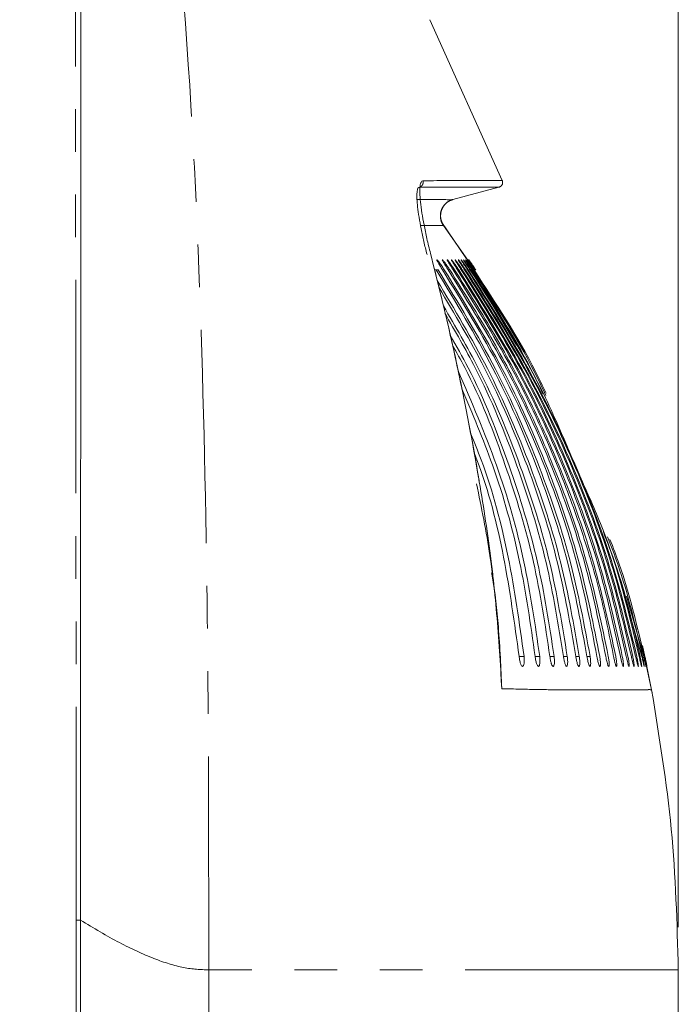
# Model space of a CAD drawing. Header units: millimetres. Extents: x 19 to 844, y 7 to 552.
# Tile 33 of 36: x 758 to 778, y 339 to 368. Entities that reach past the tile are written whole.
import ezdxf

# ---------------------------------------------------------------- set-up
doc = ezdxf.new("R2010")
doc.units = ezdxf.units.MM
doc.linetypes.add('PHANTOM', pattern=[12.7, 6.35, -1.27, 1.27, -1.27, 1.27, -1.27])
doc.styles.add('SLDTEXTSTYLE0', font='TXT', dxfattribs={"width": 0.75})
doc.dimstyles.new('SLDDIMSTYLE0', dxfattribs={"dimtxt": 3.5, "dimasz": 3.302, "dimexe": 0, "dimexo": 0.0625, "dimgap": 0.875, "dimtad": 0, "dimtih": 1, "dimtoh": 1, "dimdec": 1, "dimlfac": 2, "dimrnd": 1e-09, "dimzin": 12, "dimdsep": 46, "dimtxsty": 'SLDTEXTSTYLE0', "dimsah": 1, "dimcen": 0.09, "dimadec": 0, "dimazin": 3, "dimtfac": 1, "dimtdec": 1, "dimtofl": 0, "dimtmove": 0, "dimatfit": 3, "dimfxl": 0, "dimfrac": 2, "dimtolj": 1, "dimtzin": 12, "dimarcsym": 0})

# ---------------------------------------------------------------- blocks, each defined once
blk = doc.blocks.new('_D_6')
at = {"color": 7, "linetype": 'Continuous', "lineweight": 0}
for p, q in [((753.814, 383.728), (753.814, 399.774)), ((777.564, 340.993), (777.564, 399.774)), ((753.814, 396.774), (748.048, 396.774)), ((777.564, 396.774), (753.814, 396.774))]:
    blk.add_line(p, q, dxfattribs=at)
for points in [[(753.814, 396.774), (757.116, 396.266), (757.116, 397.282)], [(777.564, 396.774), (774.262, 397.282), (774.262, 396.266)]]:
    blk.add_solid(points, dxfattribs=at)
at = {"color": 7, "linetype": 'Continuous', "lineweight": 0, "insert": (738.997, 398.507), "char_height": 3.5, "attachment_point": 1, "style": 'SLDTEXTSTYLE0'}
blk.add_mtext('47.5', dxfattribs=at)

msp = doc.modelspace()

# ---------------------------------------------------------------- linework, layer by layer
at = {"color": 8, "linetype": 'PHANTOM', "lineweight": 0}
for p, q in [((759.641, 341.202), (759.603, 382.2)), ((770.848, 362.64), (772.223, 363.009)), ((772.223, 363.009), (772.223, 363.009)), ((770.413, 360.552), (770.305, 360.552)), ((772.971, 349.052), (772.824, 349.052)), ((773.437, 349.052), (773.301, 349.052)), ((773.866, 349.052), (773.74, 349.052)), ((774.258, 349.052), (774.144, 349.052)), ((774.615, 349.052), (774.511, 349.052)), ((774.937, 349.052), (774.844, 349.052)), ((759.641, 341.202), (759.641, 271.404)), ((763.584, 339.722), (763.584, 272.973))]:
    msp.add_line(p, q, dxfattribs=at)
at = {"color": 7, "linetype": 'Continuous', "lineweight": 15}
for p, q in [((759.775, 382.2), (759.767, 341.203)), ((770.168, 367.988), (772.324, 363.209)), ((772.223, 363.009), (770.848, 362.64)), ((770.851, 362.641), (770.848, 362.64)), ((771.259, 360.883), (770.507, 361.992)), ((770.574, 361.867), (770.575, 361.866)), ((771.294, 360.841), (770.575, 361.866)), ((770.579, 361.87), (770.579, 361.87)), ((772.744, 358.307), (771.421, 360.552)), ((772.429, 358.917), (771.463, 360.552)), ((772.74, 358.561), (771.487, 360.552)), ((776.478, 349.052), (775.749, 351.584)), ((776.533, 349.052), (776.017, 350.839)), ((776.494, 349.372), (776.566, 349.052)), ((776.554, 349.081), (776.494, 349.372)), ((776.782, 347.966), (776.619, 348.75)), ((776.767, 348.054), (776.622, 348.752)), ((776.768, 348.054), (776.768, 348.054)), ((759.767, 341.203), (759.767, 271.404)), ((777.564, 339.723), (777.564, 272.972))]:
    msp.add_line(p, q, dxfattribs=at)
at = {"color": 8, "linetype": 'PHANTOM', "lineweight": 0}
for points, knots in [([(763.584, 339.722), (763.583, 342.989), (763.579, 349.522), (763.386, 359.319), (762.903, 369.111), (762.14, 375.6), (761.758, 378.845)], [0, 0, 0, 0, 0.250014, 0.500009, 0.750009, 1, 1, 1, 1]), ([(769.86, 363.012), (769.877, 363.019), (769.905, 363.03), (769.933, 363.058), (769.951, 363.084), (769.963, 363.113), (769.972, 363.152), (769.966, 363.182), (769.962, 363.201)], [0, 0, 0, 0, 0.239009, 0.368067, 0.499997, 0.631932, 0.761005, 1, 1, 1, 1]), ([(770.851, 362.641), (770.813, 362.628), (770.737, 362.602), (770.638, 362.529), (770.559, 362.437), (770.505, 362.328), (770.478, 362.209), (770.481, 362.087), (770.511, 361.969), (770.554, 361.9), (770.575, 361.866)], [0, 0, 0, 0, 0.124998, 0.2500013, 0.3749961, 0.5000019, 0.6249988, 0.7499969, 0.8749968, 1, 1, 1, 1]), ([(770.847, 362.645), (770.809, 362.631), (770.735, 362.603), (770.639, 362.529), (770.562, 362.436), (770.51, 362.328), (770.484, 362.21), (770.487, 362.09), (770.516, 361.972), (770.558, 361.904), (770.579, 361.87)], [0, 0, 0, 0, 0.125, 0.25, 0.375003, 0.5, 0.625, 0.75, 0.875005, 1, 1, 1, 1]), ([(769.89, 361.87), (769.924, 361.869), (770.191, 361.867), (770.431, 361.867), (770.527, 361.866), (770.575, 361.866)], [0, 0, 0, 0, 0.066985, 0.533544, 1, 1, 1, 1]), ([(772.309, 348.089), (772.683, 348.08), (773.415, 348.063), (774.288, 348.051), (774.975, 348.052), (775.498, 348.053), (775.922, 348.055), (776.215, 348.058), (776.44, 348.06), (776.566, 348.06), (776.658, 348.06), (776.708, 348.061), (776.742, 348.06), (776.761, 348.056), (776.765, 348.054), (776.767, 348.054)], [0, 0, 0, 0, 0.124272, 0.243436, 0.352951, 0.451228, 0.54594, 0.653771, 0.717616, 0.806126, 0.839519, 0.895847, 0.930192, 0.96503, 1, 1, 1, 1]), ([(759.641, 341.202), (759.664, 341.202), (759.71, 341.203), (759.748, 341.203), (759.767, 341.203)], [0, 0, 0, 0, 0.500013, 1, 1, 1, 1]), ([(763.584, 339.722), (763.343, 339.732), (762.855, 339.752), (761.948, 340.042), (760.917, 340.512), (760.159, 340.968), (759.767, 341.203)], [0, 0, 0, 0, 0.235015, 0.476313, 0.729645, 1, 1, 1, 1]), ([(777.564, 339.723), (777.522, 339.723), (777.439, 339.722), (776.758, 339.722), (775.67, 339.722), (774.136, 339.722), (772.167, 339.722), (769.752, 339.722), (766.926, 339.722), (764.704, 339.722), (763.584, 339.722)], [0, 0, 0, 0, 0.1237491, 0.2469939, 0.3701688, 0.4937087, 0.6180453, 0.7436013, 0.8707878, 1, 1, 1, 1])]:
    msp.add_open_spline(points, degree=3, knots=knots, dxfattribs=at)
at = {"color": 7, "linetype": 'Continuous', "lineweight": 15}
for points, knots in [([(770.083, 361.009), (770.05, 361.138), (769.985, 361.396), (769.905, 361.773), (769.842, 362.124), (769.801, 362.424), (769.779, 362.679), (769.78, 362.87), (769.807, 362.992), (769.842, 363.005), (769.86, 363.012)], [0, 0, 0, 0, 0.123304, 0.247356, 0.372244, 0.498045, 0.613696, 0.747949, 0.879526, 1, 1, 1, 1]), ([(769.86, 363.012), (770.173, 363.011), (770.799, 363.011), (771.421, 363.01), (771.873, 363.014), (772.162, 363.013), (772.2, 363.01), (772.218, 363.009)], [0, 0, 0, 0, 0.200508, 0.400886, 0.609899, 0.813607, 1, 1, 1, 1]), ([(769.962, 363.201), (769.941, 363.192), (769.913, 363.179), (769.887, 363.11), (769.869, 363.023), (769.865, 362.849), (769.887, 362.577), (769.927, 362.256), (769.992, 361.885), (770.077, 361.476), (770.149, 361.186), (770.187, 361.036)], [0, 0, 0, 0, 0.1302771, 0.1745555, 0.2534453, 0.3721105, 0.4977624, 0.6234542, 0.7424376, 0.8669338, 1, 1, 1, 1]), ([(772.321, 363.209), (772.319, 363.209), (772.312, 363.208), (772.254, 363.207), (772.157, 363.207), (772.031, 363.207), (771.879, 363.207), (771.649, 363.208), (771.299, 363.208), (770.756, 363.21), (770.239, 363.204), (769.962, 363.201)], [0, 0, 0, 0, 0.062516, 0.150541, 0.246351, 0.335301, 0.424252, 0.514933, 0.671819, 0.824813, 1, 1, 1, 1]), ([(772.222, 363.008), (772.231, 363.011), (772.25, 363.018), (772.277, 363.035), (772.301, 363.058), (772.319, 363.086), (772.331, 363.118), (772.335, 363.151), (772.333, 363.182), (772.326, 363.201), (772.323, 363.211)], [0, 0, 0, 0, 0.114967, 0.238116, 0.367395, 0.499986, 0.632572, 0.761876, 0.885009, 1, 1, 1, 1]), ([(769.784, 362.643), (769.884, 362.644), (770.122, 362.646), (770.383, 362.644), (770.609, 362.641), (770.776, 362.635), (770.826, 362.639), (770.851, 362.641)], [0, 0, 0, 0, 0.139683, 0.334696, 0.543658, 0.770003, 1, 1, 1, 1]), ([(770.579, 361.869), (770.558, 361.903), (770.517, 361.972), (770.487, 362.089), (770.484, 362.209), (770.51, 362.327), (770.562, 362.436), (770.639, 362.529), (770.735, 362.603), (770.809, 362.631), (770.847, 362.645)], [0, 0, 0, 0, 0.125, 0.249996, 0.374997, 0.499998, 0.624996, 0.749999, 0.874999, 1, 1, 1, 1]), ([(771.645, 354.205), (771.636, 354.261), (771.578, 354.611), (771.464, 355.253), (771.304, 356.109), (771.137, 356.948), (770.927, 357.944), (770.621, 359.312), (770.347, 360.396), (770.185, 361.036)], [0, 0, 0, 0, 0.0244, 0.152508, 0.279816, 0.398247, 0.519745, 0.716877, 1, 1, 1, 1]), ([(770.187, 361.036), (770.38, 360.265), (770.575, 359.491), (770.758, 358.692), (770.778, 358.605), (771.102, 357.173), (771.533, 354.978), (771.904, 352.621), (772.066, 351.263), (772.198, 349.945), (772.264, 348.836), (772.309, 348.089)], [0, 0, 0, 0, 0.181486, 0.182098, 0.187254, 0.201878, 0.517108, 0.697784, 0.746249, 0.829282, 1, 1, 1, 1]), ([(770.544, 360.552), (770.517, 360.594), (770.467, 360.673), (770.417, 360.758), (770.39, 360.805), (770.378, 360.831), (770.372, 360.847), (770.372, 360.854), (770.379, 360.851), (770.393, 360.837), (770.413, 360.813), (770.451, 360.765), (770.513, 360.679), (770.568, 360.596), (770.597, 360.552)], [0, 0, 0, 0, 0.14355, 0.267911, 0.324786, 0.379112, 0.431507, 0.482652, 0.535001, 0.590345, 0.649307, 0.712412, 0.850334, 1, 1, 1, 1]), ([(770.712, 360.552), (770.685, 360.595), (770.634, 360.673), (770.583, 360.758), (770.556, 360.806), (770.543, 360.831), (770.536, 360.847), (770.536, 360.854), (770.542, 360.851), (770.555, 360.837), (770.575, 360.813), (770.612, 360.765), (770.648, 360.714), (770.682, 360.667), (770.711, 360.626), (770.738, 360.584), (770.759, 360.552)], [0, 0, 0, 0, 0.144183, 0.26863, 0.325564, 0.379853, 0.432089, 0.482956, 0.535271, 0.590451, 0.649134, 0.711862, 0.849434, 0.853829, 0.891803, 1, 1, 1, 1]), ([(770.86, 360.552), (770.832, 360.595), (770.781, 360.673), (770.729, 360.758), (770.702, 360.806), (770.688, 360.831), (770.68, 360.847), (770.679, 360.854), (770.685, 360.851), (770.698, 360.838), (770.718, 360.813), (770.754, 360.766), (770.792, 360.712), (770.827, 360.662), (770.855, 360.621), (770.881, 360.582), (770.901, 360.552)], [0, 0, 0, 0, 0.14477, 0.269306, 0.326307, 0.380569, 0.432692, 0.483339, 0.535676, 0.590751, 0.649229, 0.711668, 0.848995, 0.865752, 0.896544, 1, 1, 1, 1]), ([(770.989, 360.552), (770.962, 360.595), (770.91, 360.673), (770.857, 360.758), (770.829, 360.805), (770.815, 360.831), (770.807, 360.847), (770.806, 360.854), (770.811, 360.851), (770.823, 360.838), (770.842, 360.814), (770.878, 360.766), (770.922, 360.703), (770.977, 360.625), (771.006, 360.582), (771.025, 360.552)], [0, 0, 0, 0, 0.145276, 0.26986, 0.326916, 0.381167, 0.433188, 0.483638, 0.536012, 0.591022, 0.649333, 0.71153, 0.848647, 0.899625, 1, 1, 1, 1]), ([(771.102, 360.552), (771.074, 360.595), (771.023, 360.674), (770.961, 360.772), (770.929, 360.825), (770.918, 360.847), (770.916, 360.854), (770.921, 360.851), (770.933, 360.838), (770.951, 360.814), (770.987, 360.766), (771.031, 360.703), (771.086, 360.625), (771.115, 360.581), (771.133, 360.552)], [0, 0, 0, 0, 0.146594, 0.270427, 0.38125, 0.433238, 0.483592, 0.536037, 0.591023, 0.649232, 0.711248, 0.848253, 0.901701, 1, 1, 1, 1]), ([(771.201, 360.552), (771.173, 360.595), (771.121, 360.674), (771.058, 360.772), (771.026, 360.825), (771.015, 360.847), (771.012, 360.854), (771.017, 360.851), (771.028, 360.838), (771.047, 360.814), (771.082, 360.766), (771.126, 360.703), (771.18, 360.624), (771.209, 360.58), (771.228, 360.552)], [0, 0, 0, 0, 0.147001, 0.270812, 0.381651, 0.433549, 0.483746, 0.536234, 0.591177, 0.64927, 0.711105, 0.847963, 0.903203, 1, 1, 1, 1]), ([(771.287, 360.552), (771.259, 360.595), (771.206, 360.674), (771.144, 360.772), (771.111, 360.825), (771.099, 360.847), (771.096, 360.854), (771.1, 360.851), (771.111, 360.838), (771.129, 360.814), (771.164, 360.766), (771.209, 360.703), (771.263, 360.624), (771.292, 360.58), (771.311, 360.552)], [0, 0, 0, 0, 0.147382, 0.27117, 0.382007, 0.433815, 0.483865, 0.5364, 0.591302, 0.649288, 0.710955, 0.847689, 0.904328, 1, 1, 1, 1]), ([(771.361, 360.552), (771.332, 360.595), (771.28, 360.674), (771.217, 360.772), (771.184, 360.825), (771.171, 360.847), (771.168, 360.854), (771.171, 360.851), (771.182, 360.838), (771.2, 360.814), (771.234, 360.767), (771.295, 360.68), (771.351, 360.596), (771.381, 360.552)], [0, 0, 0, 0, 0.147872, 0.271786, 0.38275, 0.434539, 0.484492, 0.537087, 0.591975, 0.649865, 0.711375, 0.848, 1, 1, 1, 1]), ([(771.421, 360.552), (771.392, 360.595), (771.339, 360.674), (771.275, 360.772), (771.242, 360.825), (771.228, 360.847), (771.225, 360.854), (771.228, 360.851), (771.238, 360.838), (771.256, 360.814), (771.289, 360.767), (771.35, 360.68), (771.406, 360.596), (771.435, 360.552)], [0, 0, 0, 0, 0.148289, 0.272338, 0.383473, 0.435235, 0.48508, 0.53772, 0.592539, 0.650277, 0.711561, 0.84787, 1, 1, 1, 1]), ([(771.463, 360.552), (771.435, 360.595), (771.382, 360.674), (771.317, 360.772), (771.282, 360.825), (771.269, 360.847), (771.264, 360.854), (771.267, 360.851), (771.277, 360.838), (771.294, 360.814), (771.327, 360.767), (771.387, 360.679), (771.443, 360.596), (771.473, 360.552)], [0, 0, 0, 0, 0.1487039, 0.2729823, 0.384404, 0.4361835, 0.4859539, 0.5386235, 0.5933699, 0.650938, 0.7119636, 0.8478396, 1, 1, 1, 1]), ([(771.294, 360.841), (771.291, 360.845), (771.284, 360.855), (771.287, 360.851), (771.299, 360.832), (771.321, 360.799), (771.353, 360.752), (771.39, 360.697), (771.436, 360.629), (771.468, 360.581), (771.487, 360.552)], [0, 0, 0, 0, 0.109749, 0.22028, 0.333956, 0.452957, 0.574254, 0.713437, 0.831258, 1, 1, 1, 1]), ([(771.489, 360.552), (771.46, 360.596), (771.404, 360.679), (771.345, 360.766), (771.313, 360.814), (771.297, 360.838), (771.288, 360.851), (771.286, 360.854), (771.291, 360.847), (771.305, 360.825), (771.341, 360.772), (771.407, 360.675), (771.46, 360.596), (771.489, 360.552)], [0, 0, 0, 0, 0.151897, 0.286958, 0.347582, 0.404871, 0.459484, 0.51218, 0.561926, 0.613847, 0.725985, 0.850811, 1, 1, 1, 1]), ([(771.489, 360.552), (771.459, 360.596), (771.404, 360.679), (771.345, 360.766), (771.313, 360.814), (771.296, 360.838), (771.287, 360.851), (771.285, 360.854), (771.29, 360.847), (771.305, 360.825), (771.341, 360.772), (771.407, 360.675), (771.46, 360.596), (771.489, 360.552)], [0, 0, 0, 0, 0.151927, 0.287006, 0.347637, 0.404935, 0.459553, 0.512261, 0.561991, 0.613899, 0.726001, 0.850796, 1, 1, 1, 1]), ([(771.49, 360.552), (771.461, 360.596), (771.405, 360.679), (771.346, 360.766), (771.314, 360.814), (771.298, 360.838), (771.288, 360.851), (771.286, 360.854), (771.291, 360.847), (771.306, 360.825), (771.342, 360.772), (771.408, 360.675), (771.461, 360.596), (771.49, 360.552)], [0, 0, 0, 0, 0.151863, 0.286889, 0.347508, 0.404788, 0.459386, 0.512067, 0.561832, 0.613774, 0.725951, 0.850827, 1, 1, 1, 1]), ([(771.491, 360.552), (771.462, 360.596), (771.406, 360.679), (771.347, 360.766), (771.315, 360.814), (771.299, 360.838), (771.289, 360.851), (771.287, 360.854), (771.292, 360.847), (771.307, 360.825), (771.343, 360.772), (771.409, 360.675), (771.462, 360.596), (771.491, 360.552)], [0, 0, 0, 0, 0.151819, 0.286807, 0.347416, 0.404688, 0.459273, 0.511935, 0.561722, 0.613682, 0.725912, 0.850848, 1, 1, 1, 1]), ([(771.492, 360.552), (771.463, 360.596), (771.407, 360.679), (771.348, 360.766), (771.316, 360.814), (771.3, 360.838), (771.29, 360.851), (771.288, 360.854), (771.293, 360.847), (771.308, 360.825), (771.344, 360.772), (771.41, 360.675), (771.463, 360.596), (771.492, 360.552)], [0, 0, 0, 0, 0.151771, 0.286716, 0.347313, 0.404569, 0.459138, 0.511776, 0.561591, 0.613577, 0.725863, 0.85087, 1, 1, 1, 1]), ([(771.493, 360.552), (771.464, 360.596), (771.408, 360.679), (771.349, 360.766), (771.317, 360.814), (771.301, 360.838), (771.291, 360.851), (771.289, 360.854), (771.294, 360.847), (771.309, 360.825), (771.345, 360.772), (771.411, 360.675), (771.464, 360.596), (771.493, 360.552)], [0, 0, 0, 0, 0.151716, 0.286622, 0.347205, 0.40444, 0.458987, 0.511602, 0.561444, 0.613455, 0.725803, 0.850882, 1, 1, 1, 1]), ([(771.495, 360.552), (771.465, 360.596), (771.41, 360.679), (771.351, 360.766), (771.318, 360.814), (771.302, 360.838), (771.293, 360.851), (771.291, 360.854), (771.295, 360.847), (771.31, 360.826), (771.346, 360.772), (771.412, 360.675), (771.465, 360.596), (771.494, 360.552)], [0, 0, 0, 0, 0.151653, 0.2865, 0.347069, 0.404289, 0.458812, 0.511397, 0.561271, 0.613313, 0.725733, 0.850903, 1, 1, 1, 1]), ([(771.496, 360.552), (771.467, 360.596), (771.411, 360.679), (771.352, 360.766), (771.32, 360.814), (771.303, 360.838), (771.294, 360.851), (771.292, 360.854), (771.297, 360.847), (771.311, 360.826), (771.347, 360.772), (771.414, 360.675), (771.467, 360.596), (771.496, 360.552)], [0, 0, 0, 0, 0.15158, 0.286372, 0.34692, 0.404118, 0.458616, 0.511173, 0.561079, 0.613163, 0.725653, 0.850922, 1, 1, 1, 1]), ([(771.498, 360.552), (771.468, 360.596), (771.413, 360.679), (771.354, 360.766), (771.321, 360.813), (771.305, 360.838), (771.296, 360.851), (771.293, 360.854), (771.298, 360.847), (771.313, 360.826), (771.349, 360.772), (771.415, 360.675), (771.468, 360.596), (771.497, 360.552)], [0, 0, 0, 0, 0.151502, 0.286227, 0.346757, 0.403934, 0.458404, 0.510923, 0.560871, 0.612989, 0.725567, 0.850946, 1, 1, 1, 1]), ([(771.294, 360.841), (771.302, 360.83), (771.318, 360.805), (771.364, 360.737), (771.423, 360.651), (771.466, 360.586), (771.488, 360.552)], [0, 0, 0, 0, 0.217467, 0.465224, 0.721897, 1, 1, 1, 1]), ([(771.5, 360.552), (771.47, 360.596), (771.415, 360.679), (771.355, 360.766), (771.323, 360.813), (771.307, 360.837), (771.297, 360.851), (771.295, 360.854), (771.3, 360.847), (771.314, 360.826), (771.35, 360.773), (771.417, 360.675), (771.47, 360.596), (771.499, 360.552)], [0, 0, 0, 0, 0.15142, 0.28607, 0.346581, 0.40373, 0.45817, 0.510655, 0.560641, 0.6128, 0.725468, 0.850967, 1, 1, 1, 1]), ([(771.501, 360.552), (771.472, 360.596), (771.416, 360.679), (771.357, 360.766), (771.325, 360.813), (771.308, 360.837), (771.299, 360.851), (771.296, 360.854), (771.301, 360.847), (771.316, 360.826), (771.352, 360.773), (771.418, 360.675), (771.472, 360.596), (771.501, 360.552)], [0, 0, 0, 0, 0.15133, 0.285901, 0.346389, 0.403513, 0.457921, 0.510365, 0.560394, 0.612595, 0.725356, 0.850985, 1, 1, 1, 1]), ([(771.503, 360.552), (771.474, 360.596), (771.418, 360.679), (771.359, 360.766), (771.326, 360.813), (771.31, 360.837), (771.301, 360.851), (771.298, 360.854), (771.303, 360.847), (771.318, 360.826), (771.354, 360.773), (771.42, 360.675), (771.474, 360.595), (771.503, 360.552)], [0, 0, 0, 0, 0.151235, 0.285742, 0.34621, 0.403309, 0.45769, 0.5101, 0.560116, 0.612331, 0.725196, 0.851939, 1, 1, 1, 1]), ([(771.505, 360.552), (771.476, 360.596), (771.42, 360.678), (771.361, 360.765), (771.328, 360.813), (771.312, 360.837), (771.302, 360.851), (771.3, 360.854), (771.304, 360.847), (771.319, 360.826), (771.355, 360.773), (771.422, 360.675), (771.476, 360.595), (771.504, 360.552)], [0, 0, 0, 0, 0.151136, 0.285555, 0.345995, 0.403063, 0.457405, 0.50977, 0.559836, 0.612097, 0.725066, 0.851955, 1, 1, 1, 1]), ([(771.507, 360.552), (771.477, 360.596), (771.422, 360.678), (771.363, 360.765), (771.33, 360.813), (771.314, 360.837), (771.304, 360.851), (771.302, 360.854), (771.306, 360.848), (771.321, 360.826), (771.357, 360.773), (771.424, 360.675), (771.477, 360.595), (771.506, 360.552)], [0, 0, 0, 0, 0.1510279, 0.2853553, 0.3457683, 0.4028022, 0.4571027, 0.5094236, 0.5595392, 0.6118451, 0.7249231, 0.851973, 1, 1, 1, 1]), ([(771.509, 360.552), (771.479, 360.596), (771.424, 360.678), (771.364, 360.765), (771.332, 360.813), (771.315, 360.837), (771.306, 360.851), (771.303, 360.854), (771.308, 360.848), (771.323, 360.826), (771.359, 360.773), (771.426, 360.675), (771.479, 360.595), (771.508, 360.552)], [0, 0, 0, 0, 0.150912, 0.285149, 0.345528, 0.402525, 0.456784, 0.509057, 0.559222, 0.611581, 0.72477, 0.851988, 1, 1, 1, 1]), ([(771.511, 360.552), (771.481, 360.596), (771.426, 360.678), (771.366, 360.765), (771.334, 360.813), (771.317, 360.837), (771.308, 360.851), (771.305, 360.854), (771.31, 360.848), (771.324, 360.826), (771.361, 360.773), (771.428, 360.675), (771.481, 360.595), (771.51, 360.552)], [0, 0, 0, 0, 0.150789, 0.284931, 0.345276, 0.402235, 0.456455, 0.508674, 0.558894, 0.611307, 0.724607, 0.852002, 1, 1, 1, 1]), ([(771.513, 360.552), (771.483, 360.596), (771.428, 360.678), (771.368, 360.765), (771.336, 360.813), (771.319, 360.837), (771.31, 360.851), (771.307, 360.854), (771.311, 360.848), (771.326, 360.826), (771.362, 360.773), (771.429, 360.675), (771.483, 360.595), (771.512, 360.552)], [0, 0, 0, 0, 0.15067, 0.284715, 0.345019, 0.401938, 0.456106, 0.508275, 0.558548, 0.61101, 0.724421, 0.852011, 1, 1, 1, 1]), ([(771.515, 360.552), (771.485, 360.596), (771.43, 360.678), (771.37, 360.765), (771.338, 360.812), (771.321, 360.837), (771.311, 360.85), (771.309, 360.854), (771.313, 360.848), (771.328, 360.827), (771.364, 360.773), (771.431, 360.675), (771.485, 360.595), (771.514, 360.552)], [0, 0, 0, 0, 0.150545, 0.284494, 0.344759, 0.401628, 0.455746, 0.507854, 0.558181, 0.610699, 0.724222, 0.852017, 1, 1, 1, 1]), ([(771.516, 360.552), (771.487, 360.596), (771.432, 360.678), (771.372, 360.764), (771.34, 360.812), (771.323, 360.837), (771.313, 360.85), (771.31, 360.854), (771.315, 360.848), (771.329, 360.827), (771.366, 360.773), (771.433, 360.675), (771.487, 360.595), (771.516, 360.552)], [0, 0, 0, 0, 0.150412, 0.284263, 0.344481, 0.401306, 0.455371, 0.507421, 0.557803, 0.610373, 0.724011, 0.852017, 1, 1, 1, 1]), ([(771.518, 360.552), (771.489, 360.596), (771.433, 360.678), (771.374, 360.764), (771.341, 360.812), (771.325, 360.836), (771.315, 360.85), (771.312, 360.854), (771.316, 360.848), (771.331, 360.827), (771.368, 360.773), (771.435, 360.675), (771.489, 360.595), (771.518, 360.552)], [0, 0, 0, 0, 0.150283, 0.284025, 0.344199, 0.400973, 0.454986, 0.506974, 0.557415, 0.610039, 0.72379, 0.852021, 1, 1, 1, 1]), ([(771.52, 360.552), (771.491, 360.596), (771.435, 360.678), (771.376, 360.764), (771.343, 360.812), (771.326, 360.836), (771.317, 360.85), (771.314, 360.854), (771.318, 360.848), (771.333, 360.827), (771.369, 360.773), (771.437, 360.675), (771.491, 360.595), (771.52, 360.552)], [0, 0, 0, 0, 0.150139, 0.283779, 0.343903, 0.400631, 0.454586, 0.506512, 0.557013, 0.609693, 0.723564, 0.85202, 1, 1, 1, 1]), ([(771.522, 360.552), (771.492, 360.596), (771.437, 360.677), (771.378, 360.764), (771.345, 360.812), (771.328, 360.836), (771.318, 360.85), (771.315, 360.854), (771.32, 360.848), (771.334, 360.827), (771.371, 360.774), (771.438, 360.675), (771.492, 360.595), (771.521, 360.552)], [0, 0, 0, 0, 0.149993, 0.283523, 0.3436, 0.400274, 0.454176, 0.506038, 0.556597, 0.609334, 0.723323, 0.852018, 1, 1, 1, 1]), ([(771.523, 360.552), (771.494, 360.596), (771.439, 360.677), (771.379, 360.764), (771.347, 360.812), (771.33, 360.836), (771.32, 360.85), (771.317, 360.854), (771.321, 360.848), (771.336, 360.827), (771.372, 360.774), (771.44, 360.675), (771.494, 360.595), (771.523, 360.552)], [0, 0, 0, 0, 0.149845, 0.283258, 0.343289, 0.399908, 0.453754, 0.505553, 0.556172, 0.608969, 0.723075, 0.85201, 1, 1, 1, 1]), ([(771.525, 360.552), (771.496, 360.596), (771.44, 360.677), (771.381, 360.764), (771.348, 360.811), (771.331, 360.836), (771.321, 360.85), (771.318, 360.854), (771.322, 360.848), (771.333, 360.833), (771.35, 360.808), (771.383, 360.76), (771.441, 360.675), (771.496, 360.595), (771.525, 360.552)], [0, 0, 0, 0, 0.149603, 0.282824, 0.342767, 0.399305, 0.453062, 0.504765, 0.55542, 0.608242, 0.663905, 0.722979, 0.852093, 1, 1, 1, 1]), ([(771.526, 360.552), (771.497, 360.596), (771.442, 360.677), (771.383, 360.763), (771.35, 360.811), (771.333, 360.836), (771.323, 360.85), (771.32, 360.854), (771.324, 360.848), (771.334, 360.833), (771.352, 360.808), (771.384, 360.76), (771.443, 360.675), (771.497, 360.595), (771.526, 360.552)], [0, 0, 0, 0, 0.14944, 0.282543, 0.342435, 0.39892, 0.45262, 0.504259, 0.554974, 0.607858, 0.663578, 0.722715, 0.852084, 1, 1, 1, 1]), ([(771.528, 360.552), (771.499, 360.596), (771.443, 360.677), (771.384, 360.763), (771.351, 360.811), (771.334, 360.836), (771.324, 360.85), (771.321, 360.854), (771.325, 360.849), (771.336, 360.833), (771.353, 360.808), (771.386, 360.76), (771.444, 360.675), (771.498, 360.595), (771.527, 360.552)], [0, 0, 0, 0, 0.14928, 0.282253, 0.342096, 0.398529, 0.45217, 0.503744, 0.554524, 0.607465, 0.663247, 0.722446, 0.852074, 1, 1, 1, 1]), ([(771.529, 360.552), (771.5, 360.595), (771.444, 360.677), (771.385, 360.763), (771.352, 360.811), (771.335, 360.835), (771.325, 360.85), (771.322, 360.854), (771.326, 360.849), (771.337, 360.834), (771.354, 360.808), (771.387, 360.761), (771.445, 360.675), (771.5, 360.595), (771.529, 360.552)], [0, 0, 0, 0, 0.14911, 0.281959, 0.341749, 0.398128, 0.451711, 0.503219, 0.554063, 0.607066, 0.662906, 0.722169, 0.852066, 1, 1, 1, 1]), ([(771.53, 360.552), (771.501, 360.595), (771.446, 360.677), (771.386, 360.763), (771.353, 360.811), (771.336, 360.835), (771.326, 360.85), (771.323, 360.854), (771.327, 360.849), (771.337, 360.834), (771.355, 360.809), (771.388, 360.761), (771.446, 360.675), (771.501, 360.595), (771.53, 360.552)], [0, 0, 0, 0, 0.148933, 0.281658, 0.341396, 0.397722, 0.451245, 0.502686, 0.553595, 0.606657, 0.662557, 0.721883, 0.852052, 1, 1, 1, 1]), ([(771.531, 360.552), (771.502, 360.595), (771.446, 360.676), (771.387, 360.763), (771.354, 360.81), (771.337, 360.835), (771.327, 360.85), (771.324, 360.854), (771.328, 360.849), (771.338, 360.834), (771.355, 360.809), (771.388, 360.761), (771.447, 360.675), (771.502, 360.595), (771.531, 360.552)], [0, 0, 0, 0, 0.148755, 0.28135, 0.341036, 0.397306, 0.450772, 0.502148, 0.553122, 0.606244, 0.662204, 0.721594, 0.852042, 1, 1, 1, 1]), ([(771.532, 360.552), (771.503, 360.595), (771.448, 360.676), (771.389, 360.762), (771.356, 360.81), (771.339, 360.835), (771.329, 360.849), (771.325, 360.854), (771.329, 360.849), (771.339, 360.834), (771.356, 360.809), (771.389, 360.761), (771.448, 360.676), (771.503, 360.595), (771.532, 360.552)], [0, 0, 0, 0, 0.148393, 0.280717, 0.340297, 0.396461, 0.449811, 0.501058, 0.552165, 0.605408, 0.661489, 0.721, 0.852014, 1, 1, 1, 1]), ([(771.532, 360.552), (771.502, 360.595), (771.447, 360.676), (771.388, 360.762), (771.355, 360.81), (771.338, 360.835), (771.328, 360.85), (771.325, 360.854), (771.328, 360.849), (771.339, 360.834), (771.356, 360.809), (771.389, 360.761), (771.448, 360.676), (771.502, 360.595), (771.531, 360.552)], [0, 0, 0, 0, 0.148575, 0.281038, 0.34067, 0.396886, 0.450295, 0.501605, 0.552645, 0.605828, 0.661848, 0.721299, 0.852028, 1, 1, 1, 1]), ([(771.34, 360.833), (771.336, 360.839), (771.329, 360.85), (771.326, 360.854), (771.329, 360.849), (771.339, 360.835), (771.356, 360.81), (771.389, 360.762), (771.448, 360.676), (771.503, 360.595), (771.532, 360.552)], [0, 0, 0, 0, 0.087857, 0.172394, 0.257205, 0.345526, 0.438528, 0.537213, 0.755003, 1, 1, 1, 1]), ([(771.532, 360.552), (771.503, 360.595), (771.448, 360.676), (771.389, 360.762), (771.356, 360.81), (771.339, 360.835), (771.329, 360.849), (771.325, 360.854), (771.329, 360.849), (771.339, 360.834), (771.357, 360.809), (771.39, 360.761), (771.448, 360.676), (771.503, 360.595), (771.532, 360.552)], [0, 0, 0, 0, 0.148202, 0.280397, 0.339923, 0.39603, 0.449323, 0.500506, 0.551679, 0.604984, 0.661122, 0.720694, 0.851995, 1, 1, 1, 1]), ([(774.844, 349.052), (774.674, 349.983), (774.323, 351.903), (773.367, 354.773), (772.077, 357.709), (770.938, 359.587), (770.352, 360.552)], [0, 0, 0, 0, 0.227973, 0.4705053, 0.7278443, 1, 1, 1, 1]), ([(770.413, 360.552), (771.004, 359.58), (772.153, 357.692), (773.451, 354.748), (774.411, 351.886), (774.765, 349.976), (774.937, 349.052)], [0, 0, 0, 0, 0.274166, 0.532077, 0.77389, 1, 1, 1, 1]), ([(775.141, 349.052), (774.961, 349.981), (774.591, 351.899), (773.607, 354.765), (772.291, 357.703), (771.137, 359.585), (770.544, 360.552)], [0, 0, 0, 0, 0.2272486, 0.4695476, 0.7271349, 1, 1, 1, 1]), ([(770.597, 360.552), (771.198, 359.575), (772.361, 357.681), (773.685, 354.733), (774.67, 351.876), (775.044, 349.971), (775.224, 349.052)], [0, 0, 0, 0, 0.275476, 0.533823, 0.775197, 1, 1, 1, 1]), ([(775.405, 349.052), (775.216, 349.979), (774.826, 351.895), (773.817, 354.758), (772.478, 357.697), (771.312, 359.582), (770.712, 360.552)], [0, 0, 0, 0, 0.2265944, 0.4686806, 0.7264902, 1, 1, 1, 1]), ([(770.759, 360.552), (771.176, 359.89), (771.99, 358.597), (773.027, 356.611), (774.011, 354.385), (774.891, 351.884), (775.284, 349.989), (775.478, 349.052)], [0, 0, 0, 0, 0.18751, 0.366344, 0.536485, 0.770855, 1, 1, 1, 1]), ([(775.637, 349.052), (775.513, 349.668), (775.259, 350.921), (774.701, 352.797), (773.861, 355.064), (772.633, 357.701), (771.459, 359.589), (770.86, 360.552)], [0, 0, 0, 0, 0.150358, 0.305674, 0.468005, 0.728738, 1, 1, 1, 1]), ([(770.901, 360.552), (771.312, 359.903), (772.124, 358.623), (773.175, 356.637), (774.192, 354.373), (775.097, 351.857), (775.505, 349.963), (775.702, 349.052)], [0, 0, 0, 0, 0.183823, 0.362504, 0.536797, 0.777407, 1, 1, 1, 1]), ([(775.84, 349.052), (775.636, 349.975), (775.211, 351.887), (774.156, 354.755), (772.776, 357.695), (771.593, 359.587), (770.989, 360.552)], [0, 0, 0, 0, 0.2255984, 0.4673561, 0.7282895, 1, 1, 1, 1]), ([(771.025, 360.552), (771.635, 359.577), (772.832, 357.666), (774.219, 354.71), (775.27, 351.851), (775.693, 349.96), (775.896, 349.052)], [0, 0, 0, 0, 0.274413, 0.537813, 0.778179, 1, 1, 1, 1]), ([(776.016, 349.052), (775.804, 349.974), (775.366, 351.885), (774.294, 354.751), (772.899, 357.691), (771.709, 359.586), (771.102, 360.552)], [0, 0, 0, 0, 0.225321, 0.466986, 0.727962, 1, 1, 1, 1]), ([(771.133, 360.552), (771.748, 359.575), (772.951, 357.66), (774.352, 354.702), (775.418, 351.846), (775.855, 349.958), (776.064, 349.052)], [0, 0, 0, 0, 0.27495, 0.538568, 0.778738, 1, 1, 1, 1]), ([(776.166, 349.052), (775.949, 349.974), (775.498, 351.884), (774.412, 354.749), (773.005, 357.689), (771.811, 359.584), (771.201, 360.552)], [0, 0, 0, 0, 0.225247, 0.466887, 0.727745, 1, 1, 1, 1]), ([(771.228, 360.552), (771.845, 359.573), (773.054, 357.656), (774.467, 354.698), (775.545, 351.843), (775.992, 349.957), (776.207, 349.052)], [0, 0, 0, 0, 0.275319, 0.538936, 0.779006, 1, 1, 1, 1]), ([(776.293, 349.052), (776.07, 349.976), (775.61, 351.888), (774.516, 354.744), (773.101, 357.682), (771.904, 359.577), (771.287, 360.552)], [0, 0, 0, 0, 0.225653, 0.467466, 0.72561, 1, 1, 1, 1]), ([(771.311, 360.552), (771.936, 359.564), (773.147, 357.648), (774.567, 354.69), (775.652, 351.847), (776.108, 349.958), (776.327, 349.052)], [0, 0, 0, 0, 0.277931, 0.538472, 0.778683, 1, 1, 1, 1]), ([(774.441, 354.841), (774.176, 355.48), (773.344, 357.483), (772.164, 359.309), (771.361, 360.552)], [0, 0, 0, 0, 0.318895, 1, 1, 1, 1]), ([(771.381, 360.552), (772.022, 359.579), (772.807, 358.387), (773.422, 357.103), (773.534, 356.867)], [0, 0, 0, 0, 0.816814, 1, 1, 1, 1]), ([(771.435, 360.552), (772.087, 359.564), (772.884, 358.356), (773.508, 357.053), (773.621, 356.817)], [0, 0, 0, 0, 0.818705, 1, 1, 1, 1]), ([(771.473, 360.552), (772.126, 359.564), (772.911, 358.377), (773.526, 357.098), (773.629, 356.884)], [0, 0, 0, 0, 0.832852, 1, 1, 1, 1]), ([(770.382, 360.239), (770.9, 359.374), (771.966, 357.594), (773.184, 354.763), (774.118, 351.896), (774.453, 349.98), (774.615, 349.052)], [0, 0, 0, 0, 0.251035, 0.51619, 0.76571, 1, 1, 1, 1]), ([(774.511, 349.052), (774.351, 349.985), (774.021, 351.907), (773.092, 354.778), (771.918, 357.533), (770.903, 359.238), (770.431, 360.031)], [0, 0, 0, 0, 0.2403802, 0.4955104, 0.765664, 1, 1, 1, 1]), ([(770.571, 359.476), (770.928, 358.865), (771.82, 357.339), (772.881, 354.775), (773.791, 351.905), (774.106, 349.985), (774.258, 349.052)], [0, 0, 0, 0, 0.190621, 0.476092, 0.745742, 1, 1, 1, 1]), ([(774.144, 349.052), (773.994, 349.987), (773.684, 351.911), (772.781, 354.783), (771.764, 357.272), (770.921, 358.725), (770.609, 359.263)], [0, 0, 0, 0, 0.260831, 0.536885, 0.828483, 1, 1, 1, 1]), ([(770.776, 358.6), (770.956, 358.281), (771.655, 357.046), (772.542, 354.786), (773.428, 351.915), (773.723, 349.989), (773.866, 349.052)], [0, 0, 0, 0, 0.108721, 0.421799, 0.718732, 1, 1, 1, 1]), ([(773.74, 349.052), (773.6, 349.992), (773.311, 351.921), (772.43, 354.794), (771.599, 356.954), (770.962, 358.095), (770.838, 358.317)], [0, 0, 0, 0, 0.2915633, 0.5986977, 0.9217921, 1, 1, 1, 1]), ([(771.009, 357.547), (771.41, 356.619), (772.207, 354.776), (773.021, 351.921), (773.301, 349.993), (773.437, 349.052)], [0, 0, 0, 0, 0.341522, 0.678903, 1, 1, 1, 1]), ([(773.301, 349.052), (773.166, 349.995), (772.891, 351.925), (772.146, 354.598), (771.435, 356.266), (771.116, 357.015)], [0, 0, 0, 0, 0.344334, 0.705426, 1, 1, 1, 1]), ([(771.384, 355.674), (771.49, 355.416), (771.977, 354.231), (772.556, 352.016), (772.833, 350.038), (772.971, 349.052)], [0, 0, 0, 0, 0.12238, 0.562996, 1, 1, 1, 1]), ([(772.824, 349.052), (772.687, 350.037), (772.412, 352.013), (771.91, 354.038), (771.51, 355.038), (771.482, 355.107)], [0, 0, 0, 0, 0.480063, 0.963856, 1, 1, 1, 1]), ([(772.309, 348.089), (772.233, 349.416), (772.116, 351.466), (771.702, 353.477), (771.556, 354.187)], [0, 0, 0, 0, 0.646841, 1, 1, 1, 1]), ([(776.397, 349.052), (776.086, 350.358), (775.648, 352.202), (774.857, 353.918), (774.626, 354.418)], [0, 0, 0, 0, 0.708427, 1, 1, 1, 1]), ([(775.332, 352.753), (775.458, 352.431), (775.926, 351.231), (776.214, 349.973), (776.424, 349.052)], [0, 0, 0, 0, 0.268515, 1, 1, 1, 1]), ([(775.456, 352.604), (775.56, 352.336), (776.008, 351.184), (776.285, 349.978), (776.497, 349.052)], [0, 0, 0, 0, 0.233037, 1, 1, 1, 1]), ([(775.529, 352.527), (775.623, 352.284), (776.061, 351.158), (776.332, 349.978), (776.545, 349.052)], [0, 0, 0, 0, 0.215816, 1, 1, 1, 1]), ([(772.309, 348.089), (772.282, 348.703), (772.232, 349.827), (772.107, 350.976), (772.009, 351.508), (772.003, 351.537)], [0, 0, 0, 0, 0.5327736, 0.9740727, 1, 1, 1, 1]), ([(772.971, 349.052), (772.974, 349.014), (772.98, 348.938), (772.973, 348.841), (772.959, 348.785), (772.943, 348.759), (772.925, 348.748), (772.902, 348.762), (772.881, 348.8), (772.865, 348.84), (772.852, 348.887), (772.836, 348.957), (772.828, 349.015), (772.824, 349.052)], [0, 0, 0, 0, 0.119597, 0.239539, 0.353755, 0.418306, 0.487748, 0.613903, 0.690247, 0.748966, 0.817345, 0.882747, 1, 1, 1, 1]), ([(773.437, 349.052), (773.44, 349.014), (773.447, 348.936), (773.442, 348.839), (773.43, 348.783), (773.415, 348.758), (773.398, 348.748), (773.372, 348.767), (773.347, 348.825), (773.329, 348.889), (773.313, 348.959), (773.305, 349.016), (773.301, 349.052)], [0, 0, 0, 0, 0.121646, 0.242581, 0.358691, 0.423682, 0.493204, 0.621161, 0.750466, 0.819417, 0.884422, 1, 1, 1, 1]), ([(773.866, 349.052), (773.868, 349.033), (773.872, 348.994), (773.876, 348.919), (773.875, 348.838), (773.864, 348.782), (773.851, 348.757), (773.835, 348.748), (773.815, 348.765), (773.796, 348.805), (773.786, 348.832), (773.783, 348.842), (773.783, 348.842), (773.777, 348.857), (773.769, 348.89), (773.753, 348.96), (773.746, 349.016), (773.74, 349.052)], [0, 0, 0, 0, 0.061952, 0.123283, 0.244046, 0.360897, 0.425452, 0.494, 0.621762, 0.70683, 0.750864, 0.751221, 0.751267, 0.751278, 0.820513, 0.88576, 1, 1, 1, 1]), ([(774.258, 349.052), (774.263, 349.013), (774.271, 348.936), (774.271, 348.838), (774.262, 348.782), (774.251, 348.758), (774.237, 348.748), (774.215, 348.767), (774.192, 348.824), (774.174, 348.888), (774.158, 348.958), (774.149, 349.015), (774.144, 349.052)], [0, 0, 0, 0, 0.1235153, 0.2438167, 0.3609686, 0.4248823, 0.4922867, 0.6187291, 0.7477569, 0.8171088, 0.8824332, 1, 1, 1, 1]), ([(774.615, 349.052), (774.618, 349.033), (774.623, 348.993), (774.629, 348.919), (774.631, 348.837), (774.625, 348.782), (774.615, 348.757), (774.604, 348.749), (774.589, 348.76), (774.572, 348.791), (774.557, 348.835), (774.541, 348.891), (774.526, 348.962), (774.517, 349.018), (774.511, 349.052)], [0, 0, 0, 0, 0.0633196, 0.1253443, 0.245407, 0.3635083, 0.4270998, 0.4936581, 0.5896585, 0.6609258, 0.747981, 0.8226214, 0.8893908, 1, 1, 1, 1]), ([(774.937, 349.052), (774.94, 349.032), (774.945, 348.992), (774.953, 348.918), (774.957, 348.836), (774.952, 348.781), (774.944, 348.757), (774.933, 348.749), (774.919, 348.761), (774.903, 348.794), (774.889, 348.838), (774.874, 348.893), (774.858, 348.964), (774.849, 349.019), (774.844, 349.052)], [0, 0, 0, 0, 0.0642557, 0.1268207, 0.2467287, 0.3659809, 0.4293841, 0.4952188, 0.599355, 0.66848, 0.748964, 0.8258323, 0.893331, 1, 1, 1, 1]), ([(775.224, 349.052), (775.227, 349.032), (775.233, 348.992), (775.242, 348.917), (775.248, 348.835), (775.244, 348.78), (775.238, 348.757), (775.228, 348.749), (775.215, 348.762), (775.2, 348.797), (775.186, 348.841), (775.171, 348.897), (775.156, 348.968), (775.146, 349.021), (775.141, 349.052)], [0, 0, 0, 0, 0.06523, 0.128345, 0.248002, 0.368426, 0.431661, 0.496715, 0.605851, 0.673526, 0.74983, 0.83091, 0.899699, 1, 1, 1, 1]), ([(775.478, 349.052), (775.482, 349.032), (775.488, 348.991), (775.498, 348.916), (775.505, 348.834), (775.504, 348.779), (775.499, 348.756), (775.491, 348.749), (775.478, 348.763), (775.464, 348.798), (775.45, 348.844), (775.435, 348.903), (775.419, 348.975), (775.41, 349.025), (775.405, 349.052)], [0, 0, 0, 0, 0.066229, 0.1298775, 0.2491765, 0.3707724, 0.4338798, 0.4980131, 0.6105562, 0.677179, 0.7508829, 0.8398786, 0.9111253, 1, 1, 1, 1]), ([(775.702, 349.052), (775.705, 349.031), (775.713, 348.99), (775.723, 348.915), (775.732, 348.834), (775.733, 348.779), (775.728, 348.756), (775.721, 348.749), (775.71, 348.764), (775.697, 348.8), (775.681, 348.851), (775.66, 348.936), (775.645, 349.013), (775.637, 349.052)], [0, 0, 0, 0, 0.067293, 0.131507, 0.25051, 0.373298, 0.436345, 0.499817, 0.61471, 0.680593, 0.751659, 0.874513, 1, 1, 1, 1]), ([(775.896, 349.052), (775.9, 349.031), (775.908, 348.99), (775.92, 348.915), (775.928, 348.849), (775.931, 348.801), (775.931, 348.773), (775.929, 348.756), (775.923, 348.749), (775.913, 348.764), (775.9, 348.801), (775.885, 348.852), (775.864, 348.936), (775.848, 349.013), (775.84, 349.052)], [0, 0, 0, 0, 0.06826, 0.132935, 0.251396, 0.313365, 0.375756, 0.438672, 0.501533, 0.617911, 0.683116, 0.751575, 0.874753, 1, 1, 1, 1]), ([(776.064, 349.052), (776.068, 349.031), (776.076, 348.989), (776.089, 348.914), (776.098, 348.848), (776.103, 348.8), (776.104, 348.772), (776.102, 348.756), (776.097, 348.749), (776.088, 348.765), (776.075, 348.802), (776.061, 348.853), (776.04, 348.936), (776.024, 349.014), (776.016, 349.052)], [0, 0, 0, 0, 0.069256, 0.1344024, 0.2523488, 0.3149804, 0.3776633, 0.4405014, 0.5029018, 0.6203971, 0.6850701, 0.7523988, 0.8749432, 1, 1, 1, 1]), ([(776.207, 349.052), (776.211, 349.031), (776.22, 348.989), (776.233, 348.914), (776.243, 348.849), (776.249, 348.8), (776.25, 348.772), (776.25, 348.756), (776.246, 348.749), (776.237, 348.765), (776.225, 348.802), (776.211, 348.853), (776.193, 348.926), (776.178, 348.997), (776.17, 349.036), (776.167, 349.048), (776.166, 349.052)], [0, 0, 0, 0, 0.069872, 0.135155, 0.251883, 0.314859, 0.377442, 0.439741, 0.501551, 0.620963, 0.68553, 0.752548, 0.874746, 0.960869, 0.986337, 1, 1, 1, 1]), ([(776.327, 349.052), (776.331, 349.03), (776.34, 348.988), (776.354, 348.913), (776.365, 348.848), (776.371, 348.8), (776.374, 348.772), (776.374, 348.756), (776.371, 348.749), (776.363, 348.765), (776.352, 348.803), (776.338, 348.853), (776.318, 348.937), (776.301, 349.013), (776.293, 349.052)], [0, 0, 0, 0, 0.0708105, 0.13651, 0.252572, 0.3160799, 0.378914, 0.4411728, 0.5027012, 0.6228396, 0.6870967, 0.7533691, 0.8745386, 1, 1, 1, 1]), ([(776.424, 349.052), (776.428, 349.03), (776.437, 348.987), (776.452, 348.912), (776.464, 348.848), (776.471, 348.8), (776.475, 348.763), (776.474, 348.745), (776.466, 348.765), (776.455, 348.803), (776.444, 348.847), (776.429, 348.903), (776.413, 348.975), (776.403, 349.025), (776.397, 349.052)], [0, 0, 0, 0, 0.071807, 0.137895, 0.253049, 0.317044, 0.38008, 0.502876, 0.623563, 0.687508, 0.752155, 0.839785, 0.910869, 1, 1, 1, 1]), ([(776.497, 349.052), (776.502, 349.03), (776.511, 348.987), (776.526, 348.911), (776.538, 348.847), (776.546, 348.799), (776.552, 348.763), (776.552, 348.745), (776.544, 348.766), (776.535, 348.804), (776.524, 348.849), (776.509, 348.907), (776.493, 348.98), (776.483, 349.027), (776.478, 349.052)], [0, 0, 0, 0, 0.0729881, 0.1395397, 0.2535596, 0.31807, 0.381347, 0.5038135, 0.6249894, 0.6886325, 0.7528179, 0.8480875, 0.917011, 1, 1, 1, 1]), ([(776.545, 349.052), (776.55, 349.029), (776.559, 348.985), (776.575, 348.91), (776.588, 348.846), (776.597, 348.799), (776.603, 348.762), (776.604, 348.745), (776.597, 348.77), (776.582, 348.834), (776.564, 348.91), (776.548, 348.983), (776.539, 349.028), (776.533, 349.052)], [0, 0, 0, 0, 0.074627, 0.141821, 0.254576, 0.319936, 0.383784, 0.506534, 0.627511, 0.753525, 0.853839, 0.921235, 1, 1, 1, 1]), ([(776.566, 349.052), (776.571, 349.029), (776.581, 348.984), (776.597, 348.909), (776.61, 348.845), (776.62, 348.798), (776.627, 348.762), (776.63, 348.745), (776.624, 348.771), (776.61, 348.835), (776.593, 348.913), (776.577, 348.985), (776.568, 349.029), (776.563, 349.052)], [0, 0, 0, 0, 0.076552, 0.144435, 0.255187, 0.321204, 0.38537, 0.507839, 0.629058, 0.754198, 0.85783, 0.924143, 1, 1, 1, 1]), ([(776.566, 349.052), (776.571, 349.029), (776.581, 348.986), (776.596, 348.914), (776.614, 348.835), (776.626, 348.774), (776.632, 348.746), (776.63, 348.753), (776.63, 348.754)], [0, 0, 0, 0, 0.148752, 0.280356, 0.491441, 0.741106, 0.984139, 1, 1, 1, 1]), ([(776.566, 349.052), (776.571, 349.029), (776.581, 348.986), (776.596, 348.914), (776.613, 348.836), (776.627, 348.771), (776.632, 348.745), (776.628, 348.762), (776.621, 348.798), (776.611, 348.845), (776.597, 348.909), (776.581, 348.984), (776.572, 349.029), (776.566, 349.052)], [0, 0, 0, 0, 0.074307, 0.140051, 0.245508, 0.370242, 0.491659, 0.614115, 0.67839, 0.744607, 0.854839, 0.92292, 1, 1, 1, 1]), ([(776.567, 349.052), (776.572, 349.029), (776.582, 348.985), (776.597, 348.912), (776.614, 348.834), (776.627, 348.773), (776.632, 348.746), (776.631, 348.753), (776.631, 348.754)], [0, 0, 0, 0, 0.150074, 0.28287, 0.495941, 0.745267, 0.98689, 1, 1, 1, 1]), ([(776.567, 349.052), (776.572, 349.029), (776.582, 348.985), (776.597, 348.913), (776.614, 348.834), (776.627, 348.773), (776.632, 348.746), (776.631, 348.753), (776.631, 348.754)], [0, 0, 0, 0, 0.149962, 0.282647, 0.495532, 0.74487, 0.986648, 1, 1, 1, 1]), ([(776.567, 349.052), (776.572, 349.029), (776.582, 348.986), (776.597, 348.913), (776.614, 348.834), (776.626, 348.774), (776.632, 348.746), (776.631, 348.753), (776.631, 348.754)], [0, 0, 0, 0, 0.149833, 0.282421, 0.495101, 0.744474, 0.986408, 1, 1, 1, 1]), ([(776.567, 349.052), (776.572, 349.029), (776.582, 348.986), (776.597, 348.913), (776.614, 348.834), (776.626, 348.774), (776.632, 348.746), (776.631, 348.753), (776.631, 348.754)], [0, 0, 0, 0, 0.1497206, 0.2821982, 0.4946899, 0.7440882, 0.9861625, 1, 1, 1, 1]), ([(776.567, 349.052), (776.572, 349.029), (776.582, 348.986), (776.597, 348.913), (776.614, 348.834), (776.626, 348.774), (776.632, 348.746), (776.631, 348.753), (776.631, 348.754)], [0, 0, 0, 0, 0.1496572, 0.2820807, 0.4944896, 0.7439811, 0.9862129, 1, 1, 1, 1]), ([(776.567, 349.052), (776.572, 349.029), (776.582, 348.986), (776.597, 348.913), (776.614, 348.834), (776.626, 348.774), (776.632, 348.746), (776.631, 348.753), (776.631, 348.754)], [0, 0, 0, 0, 0.149594, 0.2819609, 0.4942742, 0.7439032, 0.9863164, 1, 1, 1, 1]), ([(776.567, 349.052), (776.572, 349.029), (776.582, 348.986), (776.597, 348.913), (776.614, 348.834), (776.626, 348.774), (776.632, 348.746), (776.631, 348.753), (776.631, 348.754)], [0, 0, 0, 0, 0.149547, 0.281843, 0.494065, 0.743796, 0.986363, 1, 1, 1, 1]), ([(776.567, 349.052), (776.572, 349.029), (776.581, 348.986), (776.597, 348.913), (776.614, 348.835), (776.626, 348.774), (776.632, 348.746), (776.631, 348.753), (776.631, 348.754)], [0, 0, 0, 0, 0.149485, 0.281739, 0.493876, 0.74366, 0.986355, 1, 1, 1, 1]), ([(776.567, 349.052), (776.572, 349.029), (776.581, 348.986), (776.597, 348.913), (776.614, 348.835), (776.626, 348.774), (776.632, 348.746), (776.631, 348.753), (776.63, 348.754)], [0, 0, 0, 0, 0.149421, 0.281623, 0.493664, 0.743559, 0.986405, 1, 1, 1, 1]), ([(776.567, 349.052), (776.572, 349.029), (776.581, 348.986), (776.597, 348.913), (776.614, 348.835), (776.626, 348.774), (776.632, 348.746), (776.631, 348.753), (776.63, 348.754)], [0, 0, 0, 0, 0.149357, 0.281517, 0.49347, 0.743438, 0.986443, 1, 1, 1, 1]), ([(776.567, 349.052), (776.572, 349.029), (776.581, 348.986), (776.597, 348.913), (776.614, 348.835), (776.626, 348.774), (776.632, 348.746), (776.631, 348.753), (776.63, 348.754)], [0, 0, 0, 0, 0.149278, 0.28135, 0.493192, 0.743107, 0.986102, 1, 1, 1, 1]), ([(776.567, 349.052), (776.572, 349.029), (776.581, 348.986), (776.597, 348.913), (776.614, 348.835), (776.626, 348.774), (776.632, 348.746), (776.63, 348.753), (776.63, 348.754)], [0, 0, 0, 0, 0.149197, 0.281194, 0.492913, 0.742796, 0.985808, 1, 1, 1, 1]), ([(776.567, 349.052), (776.572, 349.029), (776.581, 348.986), (776.597, 348.913), (776.614, 348.835), (776.626, 348.774), (776.632, 348.746), (776.63, 348.753), (776.63, 348.754)], [0, 0, 0, 0, 0.1491187, 0.2810564, 0.4926535, 0.7424971, 0.9855212, 1, 1, 1, 1]), ([(776.567, 349.052), (776.572, 349.029), (776.581, 348.986), (776.597, 348.913), (776.614, 348.835), (776.626, 348.774), (776.632, 348.746), (776.63, 348.753), (776.63, 348.754)], [0, 0, 0, 0, 0.149054, 0.280919, 0.49242, 0.742217, 0.985237, 1, 1, 1, 1]), ([(776.567, 349.052), (776.572, 349.029), (776.581, 348.986), (776.596, 348.914), (776.614, 348.835), (776.626, 348.774), (776.632, 348.746), (776.63, 348.753), (776.63, 348.754)], [0, 0, 0, 0, 0.148974, 0.280781, 0.492198, 0.741959, 0.984997, 1, 1, 1, 1]), ([(776.567, 349.052), (776.572, 349.029), (776.581, 348.986), (776.596, 348.914), (776.614, 348.835), (776.626, 348.774), (776.632, 348.746), (776.63, 348.753), (776.63, 348.754)], [0, 0, 0, 0, 0.1489264, 0.2806811, 0.4920138, 0.7417667, 0.9848316, 1, 1, 1, 1]), ([(776.567, 349.052), (776.572, 349.029), (776.581, 348.986), (776.596, 348.914), (776.614, 348.835), (776.626, 348.774), (776.632, 348.746), (776.63, 348.753), (776.63, 348.754)], [0, 0, 0, 0, 0.148861, 0.280575, 0.491836, 0.741543, 0.984599, 1, 1, 1, 1]), ([(776.567, 349.052), (776.572, 349.029), (776.581, 348.986), (776.596, 348.914), (776.614, 348.835), (776.626, 348.774), (776.632, 348.746), (776.63, 348.753), (776.63, 348.754)], [0, 0, 0, 0, 0.148816, 0.28049, 0.49167, 0.741368, 0.984426, 1, 1, 1, 1]), ([(776.567, 349.052), (776.572, 349.029), (776.581, 348.986), (776.596, 348.914), (776.614, 348.835), (776.626, 348.774), (776.632, 348.746), (776.63, 348.753), (776.63, 348.754)], [0, 0, 0, 0, 0.148782, 0.280405, 0.491541, 0.741218, 0.984258, 1, 1, 1, 1]), ([(776.568, 349.052), (776.573, 349.029), (776.582, 348.985), (776.598, 348.911), (776.615, 348.833), (776.627, 348.773), (776.633, 348.746), (776.631, 348.753), (776.631, 348.753)], [0, 0, 0, 0, 0.151125, 0.2849345, 0.4998384, 0.7494605, 0.9900402, 1, 1, 1, 1]), ([(776.568, 349.052), (776.573, 349.029), (776.582, 348.985), (776.598, 348.912), (776.615, 348.833), (776.627, 348.773), (776.633, 348.746), (776.631, 348.753), (776.631, 348.753)], [0, 0, 0, 0, 0.151012, 0.284694, 0.499383, 0.749034, 0.989804, 1, 1, 1, 1]), ([(776.568, 349.052), (776.573, 349.029), (776.582, 348.985), (776.598, 348.912), (776.615, 348.833), (776.627, 348.773), (776.632, 348.746), (776.631, 348.753), (776.631, 348.754)], [0, 0, 0, 0, 0.150654, 0.283994, 0.497982, 0.747157, 0.988027, 1, 1, 1, 1]), ([(776.568, 349.052), (776.573, 349.029), (776.582, 348.985), (776.598, 348.912), (776.615, 348.833), (776.627, 348.773), (776.632, 348.746), (776.631, 348.753), (776.631, 348.754)], [0, 0, 0, 0, 0.15054, 0.283753, 0.49755, 0.746756, 0.987785, 1, 1, 1, 1]), ([(776.568, 349.052), (776.573, 349.029), (776.582, 348.985), (776.597, 348.912), (776.615, 348.834), (776.627, 348.773), (776.632, 348.746), (776.631, 348.753), (776.631, 348.754)], [0, 0, 0, 0, 0.150412, 0.283527, 0.497131, 0.746365, 0.987547, 1, 1, 1, 1]), ([(776.568, 349.052), (776.573, 349.029), (776.582, 348.985), (776.597, 348.912), (776.614, 348.834), (776.627, 348.773), (776.632, 348.746), (776.631, 348.753), (776.631, 348.754)], [0, 0, 0, 0, 0.150299, 0.2833009, 0.496702, 0.7459695, 0.9873068, 1, 1, 1, 1]), ([(776.568, 349.052), (776.573, 349.029), (776.582, 348.985), (776.597, 348.912), (776.614, 348.834), (776.627, 348.773), (776.632, 348.746), (776.631, 348.753), (776.631, 348.754)], [0, 0, 0, 0, 0.150185, 0.283074, 0.496286, 0.745574, 0.987065, 1, 1, 1, 1]), ([(776.768, 348.054), (776.994, 346.675), (777.447, 343.916), (777.525, 341.121), (777.564, 339.723)], [0, 0, 0, 0, 0.499765, 1, 1, 1, 1])]:
    msp.add_open_spline(points, degree=3, knots=knots, dxfattribs=at)

# ---------------------------------------------------------------- dimensions: what is measured, and where the dimension line sits
at = {"color": 7, "linetype": 'Continuous', "lineweight": 0}
dim = msp.add_linear_dim(base=(777.564, 396.774), p1=(753.814, 382.458), p2=(777.564, 339.723), dimstyle='SLDDIMSTYLE0', dxfattribs=at)
dim.commit()
dim.dimension.update_dxf_attribs({"geometry": '_D_6', "text_midpoint": (743.523, 396.774), "dimtype": 160})

doc.saveas('drawing.dxf')
